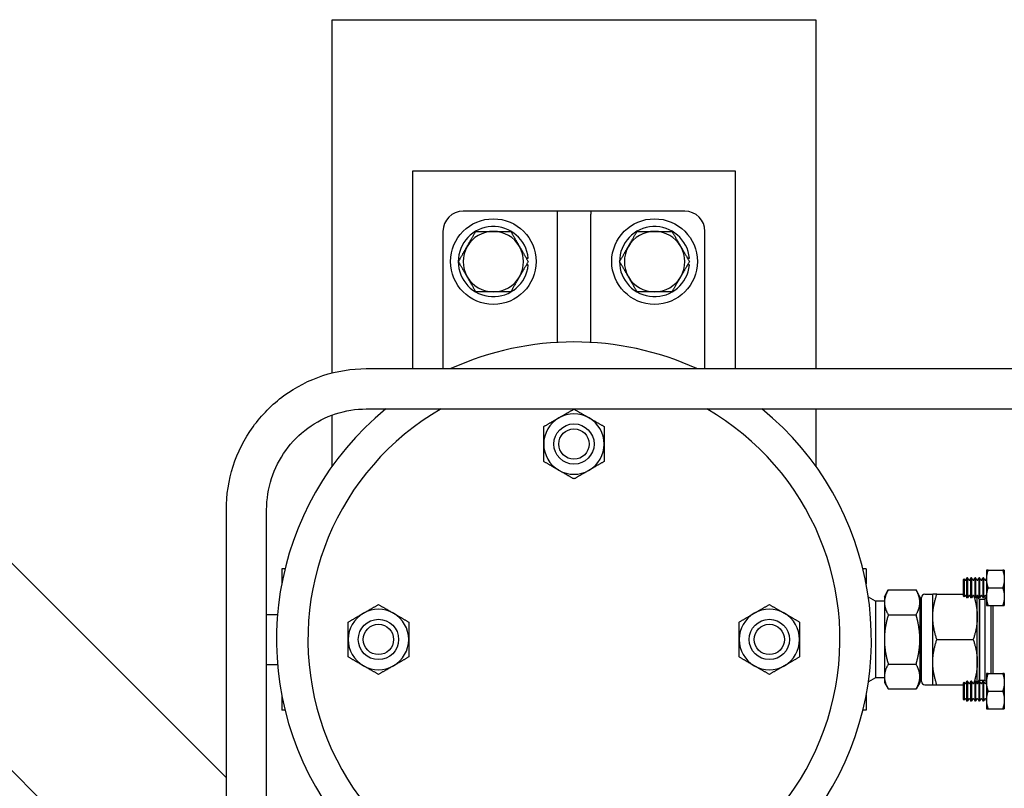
# Paper-space layout 'SHEET_1' of a CAD drawing. Header units: inches. Extents: x 4 to 540, y 12 to 340.
# Tile 72 of 116: x 218 to 230, y 265 to 274. Entities that reach past the tile are written whole.
import ezdxf

# ---------------------------------------------------------------- set-up
doc = ezdxf.new("R2010")
doc.units = ezdxf.units.IN
doc.header["$LTSCALE"] = 16
doc.header["$MEASUREMENT"] = 0
doc.layers.get('0').update_dxf_attribs({"lineweight": 25})

psp = doc.layouts.new('SHEET_1')

# ---------------------------------------------------------------- linework, layer by layer
for p, q in [((221.911, 274.441), (227.911, 274.441)), ((221.911, 270.06), (221.911, 274.441)), ((227.911, 274.441), (227.911, 270.113)), ((222.911, 270.113), (222.911, 272.566)), ((222.911, 272.566), (226.911, 272.566)), ((226.911, 272.566), (226.911, 270.113)), ((224.671, 272.066), (223.536, 272.066)), ((225.121, 272.066), (224.7, 272.066)), ((224.702, 272.064), (224.702, 272.03)), ((224.702, 272.03), (224.702, 270.438)), ((225.119, 272.064), (225.119, 272.03)), ((225.119, 270.438), (225.119, 272.03)), ((226.286, 272.066), (225.15, 272.066)), ((223.286, 271.816), (223.286, 270.113)), ((226.536, 270.113), (226.536, 271.816)), ((224.329, 271.484), (224.319, 271.484)), ((224.319, 271.399), (224.329, 271.399)), ((226.329, 271.484), (226.319, 271.484)), ((226.319, 271.399), (226.329, 271.399)), ((222.335, 270.113), (236.989, 270.113)), ((222.335, 269.613), (236.989, 269.613)), ((227.911, 269.613), (227.911, 268.902)), ((221.911, 268.902), (221.911, 269.537)), ((220.599, 260.861), (220.599, 268.363)), ((221.099, 260.861), (221.099, 268.363)), ((220.599, 265.037), (217.333, 268.304)), ((221.286, 267.629), (221.286, 267.443)), ((221.326, 267.629), (221.286, 267.629)), ((228.536, 267.629), (228.495, 267.629)), ((228.536, 267.629), (228.536, 267.443)), ((230.03, 267.613), (230.03, 267.175)), ((230.03, 267.613), (230.03, 267.613)), ((230.05, 267.613), (230.23, 267.613)), ((230.249, 267.613), (230.249, 267.175)), ((230.249, 267.613), (230.249, 267.613)), ((229.739, 267.494), (229.75, 267.505)), ((229.739, 267.494), (229.739, 267.294)), ((229.75, 267.505), (229.75, 267.283)), ((229.758, 267.492), (229.75, 267.505)), ((229.771, 267.492), (229.786, 267.519)), ((229.786, 267.269), (229.786, 267.519)), ((229.792, 267.519), (229.786, 267.519)), ((229.792, 267.519), (229.792, 267.269)), ((229.808, 267.492), (229.792, 267.519)), ((229.821, 267.492), (229.836, 267.519)), ((229.836, 267.269), (229.836, 267.519)), ((229.842, 267.519), (229.836, 267.519)), ((229.842, 267.519), (229.842, 267.269)), ((229.858, 267.492), (229.842, 267.519)), ((229.871, 267.492), (229.886, 267.519)), ((229.886, 267.269), (229.886, 267.519)), ((229.892, 267.519), (229.886, 267.519)), ((229.892, 267.519), (229.892, 267.269)), ((229.908, 267.492), (229.892, 267.519)), ((229.921, 267.492), (229.936, 267.519)), ((229.936, 267.269), (229.936, 267.519)), ((229.942, 267.519), (229.936, 267.519)), ((229.942, 267.519), (229.942, 267.269)), ((229.958, 267.492), (229.942, 267.519)), ((229.971, 267.492), (229.986, 267.519)), ((229.986, 267.269), (229.986, 267.519)), ((229.992, 267.519), (229.986, 267.519)), ((229.992, 267.519), (229.992, 267.269)), ((230.008, 267.492), (229.992, 267.519)), ((230.021, 267.492), (230.03, 267.509)), ((228.762, 267.285), (228.81, 267.368)), ((228.81, 267.368), (229.155, 267.368)), ((229.202, 267.285), (229.155, 267.368)), ((230.05, 267.394), (230.23, 267.394)), ((228.65, 267.229), (228.563, 267.279)), ((228.762, 267.285), (228.762, 267.214)), ((229.202, 267.285), (229.202, 267.214)), ((229.224, 266.231), (229.224, 267.276)), ((229.264, 267.316), (229.362, 267.316)), ((229.362, 267.035), (229.362, 267.316)), ((229.413, 267.316), (229.739, 267.316)), ((229.739, 267.294), (229.75, 267.283)), ((229.758, 267.296), (229.75, 267.283)), ((229.771, 267.296), (229.786, 267.269)), ((229.792, 267.269), (229.786, 267.269)), ((229.808, 267.296), (229.792, 267.269)), ((229.821, 267.296), (229.836, 267.269)), ((229.842, 267.269), (229.836, 267.269)), ((229.858, 267.296), (229.842, 267.269)), ((229.871, 267.296), (229.886, 267.269)), ((229.892, 267.269), (229.886, 267.269)), ((229.908, 267.296), (229.892, 267.269)), ((229.914, 267.035), (229.914, 267.299)), ((229.937, 267.255), (229.92, 267.285)), ((229.921, 267.296), (229.936, 267.269)), ((229.942, 267.269), (229.936, 267.269)), ((229.937, 267.255), (229.937, 266.253)), ((229.937, 267.255), (229.944, 267.255)), ((229.958, 267.296), (229.942, 267.269)), ((229.944, 267.255), (229.945, 267.256)), ((229.944, 266.253), (229.944, 267.255)), ((229.945, 266.251), (229.945, 267.256)), ((229.945, 267.256), (230.006, 267.256)), ((229.971, 267.296), (229.986, 267.269)), ((229.992, 267.269), (229.986, 267.269)), ((230.008, 267.296), (229.992, 267.269)), ((230.006, 267.256), (230.03, 267.28)), ((230.006, 267.256), (230.006, 266.251)), ((230.021, 267.296), (230.03, 267.279)), ((228.65, 267.229), (228.65, 266.279)), ((228.762, 267.229), (228.65, 267.229)), ((228.762, 267.214), (228.762, 266.754)), ((229.202, 267.214), (229.202, 266.754)), ((230.03, 267.175), (230.03, 267.175)), ((230.05, 267.175), (230.23, 267.175)), ((230.086, 266.333), (230.086, 267.175)), ((230.106, 267.175), (230.106, 266.333)), ((230.249, 267.175), (230.249, 267.175)), ((216.048, 267.019), (220.599, 262.468)), ((221.099, 267.064), (221.234, 267.064)), ((228.81, 267.061), (229.155, 267.061)), ((229.362, 266.473), (229.362, 267.035)), ((229.914, 266.473), (229.914, 267.035)), ((228.762, 266.754), (228.762, 266.293)), ((229.202, 266.754), (229.202, 266.293)), ((229.413, 266.754), (229.864, 266.754)), ((221.099, 266.444), (221.234, 266.444)), ((228.81, 266.447), (229.155, 266.447)), ((229.362, 266.191), (229.362, 266.473)), ((229.914, 266.208), (229.914, 266.473)), ((228.65, 266.279), (228.563, 266.229)), ((228.762, 266.279), (228.65, 266.279)), ((228.762, 266.293), (228.762, 266.222)), ((229.202, 266.293), (229.202, 266.222)), ((230.03, 266.333), (230.03, 265.895)), ((230.03, 266.333), (230.03, 266.333)), ((230.05, 266.333), (230.23, 266.333)), ((230.249, 266.333), (230.249, 265.895)), ((230.249, 266.333), (230.249, 266.333)), ((228.762, 266.222), (228.81, 266.14)), ((228.81, 266.14), (229.155, 266.14)), ((229.202, 266.222), (229.155, 266.14)), ((229.264, 266.191), (229.362, 266.191)), ((229.413, 266.191), (229.739, 266.191)), ((229.739, 266.214), (229.75, 266.225)), ((229.739, 266.214), (229.739, 266.014)), ((229.75, 266.225), (229.75, 266.003)), ((229.758, 266.212), (229.75, 266.225)), ((229.771, 266.212), (229.786, 266.239)), ((229.786, 265.989), (229.786, 266.239)), ((229.792, 266.239), (229.786, 266.239)), ((229.792, 266.239), (229.792, 265.989)), ((229.808, 266.212), (229.792, 266.239)), ((229.821, 266.212), (229.836, 266.239)), ((229.836, 265.989), (229.836, 266.239)), ((229.842, 266.239), (229.836, 266.239)), ((229.842, 266.239), (229.842, 265.989)), ((229.858, 266.212), (229.842, 266.239)), ((229.871, 266.212), (229.886, 266.239)), ((229.886, 265.989), (229.886, 266.239)), ((229.892, 266.239), (229.886, 266.239)), ((229.892, 266.239), (229.892, 265.989)), ((229.908, 266.212), (229.892, 266.239)), ((229.937, 266.253), (229.92, 266.223)), ((229.921, 266.212), (229.936, 266.239)), ((229.936, 265.989), (229.936, 266.239)), ((229.942, 266.239), (229.936, 266.239)), ((229.937, 266.253), (229.944, 266.253)), ((229.942, 266.239), (229.942, 265.989)), ((229.958, 266.212), (229.942, 266.239)), ((229.944, 266.253), (229.945, 266.251)), ((229.945, 266.251), (230.006, 266.251)), ((229.971, 266.212), (229.986, 266.239)), ((229.986, 265.989), (229.986, 266.239)), ((229.992, 266.239), (229.986, 266.239)), ((229.992, 266.239), (229.992, 265.989)), ((230.008, 266.212), (229.992, 266.239)), ((230.006, 266.251), (230.03, 266.227)), ((230.021, 266.212), (230.03, 266.229)), ((221.286, 266.064), (221.286, 265.879)), ((228.536, 266.064), (228.536, 265.879)), ((229.758, 266.016), (229.75, 266.003)), ((229.771, 266.016), (229.786, 265.989)), ((229.808, 266.016), (229.792, 265.989)), ((229.821, 266.016), (229.836, 265.989)), ((229.858, 266.016), (229.842, 265.989)), ((229.871, 266.016), (229.886, 265.989)), ((229.908, 266.016), (229.892, 265.989)), ((229.921, 266.016), (229.936, 265.989)), ((229.958, 266.016), (229.942, 265.989)), ((229.971, 266.016), (229.986, 265.989)), ((230.008, 266.016), (229.992, 265.989)), ((230.021, 266.016), (230.03, 265.999)), ((230.05, 266.114), (230.23, 266.114)), ((229.739, 266.014), (229.75, 266.003)), ((229.792, 265.989), (229.786, 265.989)), ((229.842, 265.989), (229.836, 265.989)), ((229.892, 265.989), (229.886, 265.989)), ((229.942, 265.989), (229.936, 265.989)), ((229.992, 265.989), (229.986, 265.989)), ((230.03, 265.895), (230.03, 265.895)), ((230.05, 265.895), (230.23, 265.895)), ((230.249, 265.895), (230.249, 265.895)), ((221.326, 265.879), (221.286, 265.879)), ((228.536, 265.879), (228.495, 265.879))]:
    psp.add_line(p, q)
for centre, radius in [((223.911, 271.441), 0.531), ((225.911, 271.441), 0.531), ((224.911, 269.178), 0.25), ((224.911, 269.178), 0.188), ((222.486, 266.754), 0.25), ((227.335, 266.754), 0.25), ((222.486, 266.754), 0.188), ((227.335, 266.754), 0.188)]:
    psp.add_circle(centre, radius)
for centre, radius, start, end in [((223.536, 271.816), 0.25, 90, 180), ((226.286, 271.816), 0.25, 0, 90), ((223.911, 271.441), 0.435, 5.6464, 354.3536), ((223.911, 271.441), 0.375, 90, 150), ((223.911, 271.441), 0.375, 30, 90), ((225.911, 271.441), 0.435, 5.6464, 354.3536), ((225.911, 271.441), 0.375, 90, 150), ((225.911, 271.441), 0.375, 30, 90), ((223.911, 271.441), 0.375, 150, 210), ((223.911, 271.441), 0.375, 330, 30), ((225.911, 271.441), 0.375, 150, 210), ((225.911, 271.441), 0.375, 330, 30), ((223.911, 271.441), 0.375, 210, 270), ((223.911, 271.441), 0.375, 270, 330), ((225.911, 271.441), 0.375, 210, 270), ((225.911, 271.441), 0.375, 270, 330), ((224.911, 266.754), 3.69, 65.5723, 114.4277), ((224.911, 266.754), 3.69, 129.1965, 212.3559), ((224.911, 266.754), 3.3, 119.9373, 60.0627), ((224.911, 266.754), 3.69, 327.6441, 50.8035), ((224.911, 269.178), 0.375, 120, 180), ((224.911, 269.178), 0.375, 60, 120), ((224.911, 269.178), 0.375, 0, 60), ((224.911, 269.178), 0.375, 180, 240), ((224.911, 269.178), 0.375, 300, 0), ((224.911, 269.178), 0.375, 240, 300), ((229.764, 267.495), 0.00722, 210, 330), ((229.814, 267.495), 0.00722, 210, 330), ((229.864, 267.495), 0.00722, 210, 330), ((229.914, 267.495), 0.00722, 210, 330), ((229.964, 267.495), 0.00722, 210, 330), ((230.014, 267.495), 0.00722, 210, 330), ((229.264, 267.276), 0.04, 90, 180), ((229.764, 267.292), 0.00722, 30, 150), ((229.814, 267.292), 0.00722, 30, 150), ((229.864, 267.292), 0.00722, 30, 150), ((229.914, 267.292), 0.00722, 30, 150), ((229.916, 267.283), 0.00434, 30, 116.717), ((229.964, 267.292), 0.00722, 30, 150), ((230.014, 267.292), 0.00722, 30, 150), ((222.486, 266.754), 0.375, 60, 120), ((227.335, 266.754), 0.375, 60, 120), ((229.224, 267.151), 0.022, 180, 270), ((222.486, 266.754), 0.375, 120, 180), ((222.486, 266.754), 0.375, 0, 60), ((227.335, 266.754), 0.375, 120, 180), ((227.335, 266.754), 0.375, 0, 60), ((222.486, 266.754), 0.375, 180, 240), ((222.486, 266.754), 0.375, 300, 0), ((227.335, 266.754), 0.375, 180, 240), ((227.335, 266.754), 0.375, 300, 0), ((222.486, 266.754), 0.375, 240, 300), ((227.335, 266.754), 0.375, 240, 300), ((229.224, 266.357), 0.022, 90, 180), ((229.264, 266.231), 0.04, 180, 270), ((229.764, 266.215), 0.00722, 210, 330), ((229.814, 266.215), 0.00722, 210, 330), ((229.864, 266.215), 0.00722, 210, 330), ((229.914, 266.215), 0.00722, 210, 330), ((229.916, 266.225), 0.00434, 243.283, 330), ((229.964, 266.215), 0.00722, 210, 330), ((230.014, 266.215), 0.00722, 210, 330), ((229.764, 266.012), 0.00722, 30, 150), ((229.814, 266.012), 0.00722, 30, 150), ((229.864, 266.012), 0.00722, 30, 150), ((229.914, 266.012), 0.00722, 30, 150), ((229.964, 266.012), 0.00722, 30, 150), ((230.014, 266.012), 0.00722, 30, 150)]:
    psp.add_arc(centre, radius, start, end)
for points in [[(224.7, 272.066), (224.695, 272.066), (224.682, 272.066), (224.671, 272.066)], [(225.15, 272.066), (225.139, 272.066), (225.126, 272.066), (225.121, 272.066)]]:
    psp.add_open_spline(points, degree=3)
for points, knots in [([(224.702, 272.064), (224.702, 272.065), (224.702, 272.066), (224.701, 272.066), (224.701, 272.066), (224.7, 272.066)], [0.16948892, 0.16948892, 0.16948892, 0.16948892, 0.19369012, 0.19369012, 0.20628075, 0.20628075, 0.20628075, 0.20628075]), ([(225.121, 272.066), (225.121, 272.066), (225.121, 272.066), (225.12, 272.066), (225.119, 272.066), (225.119, 272.064)], [0.42073736, 0.42073736, 0.42073736, 0.42073736, 0.42163282, 0.42163282, 0.4563571, 0.4563571, 0.4563571, 0.4563571]), ([(224.329, 271.484), (224.33, 271.484), (224.333, 271.484), (224.336, 271.484), (224.338, 271.484), (224.34, 271.484), (224.341, 271.484), (224.343, 271.484), (224.343, 271.484), (224.343, 271.484)], [0.1612343, 0.1612343, 0.1612343, 0.1612343, 0.17472629, 0.17472629, 0.18818109, 0.18818109, 0.20159403, 0.20159403, 0.21497365, 0.21497365, 0.21497365, 0.21497365]), ([(224.343, 271.399), (224.343, 271.399), (224.343, 271.399), (224.341, 271.399), (224.34, 271.399), (224.338, 271.399), (224.336, 271.399), (224.333, 271.399), (224.33, 271.399), (224.329, 271.399)], [0.21497365, 0.21497365, 0.21497365, 0.21497365, 0.22835326, 0.22835326, 0.2417662, 0.2417662, 0.255221, 0.255221, 0.26871299, 0.26871299, 0.26871299, 0.26871299]), ([(226.329, 271.484), (226.33, 271.484), (226.333, 271.484), (226.336, 271.484), (226.338, 271.484), (226.34, 271.484), (226.341, 271.484), (226.343, 271.484), (226.343, 271.484), (226.343, 271.484)], [0.1612343, 0.1612343, 0.1612343, 0.1612343, 0.17472629, 0.17472629, 0.18818109, 0.18818109, 0.20159403, 0.20159403, 0.21497365, 0.21497365, 0.21497365, 0.21497365]), ([(226.343, 271.399), (226.343, 271.399), (226.343, 271.399), (226.341, 271.399), (226.34, 271.399), (226.338, 271.399), (226.336, 271.399), (226.333, 271.399), (226.33, 271.399), (226.329, 271.399)], [0.21497365, 0.21497365, 0.21497365, 0.21497365, 0.22835326, 0.22835326, 0.2417662, 0.2417662, 0.255221, 0.255221, 0.26871299, 0.26871299, 0.26871299, 0.26871299]), ([(220.599, 268.363), (220.599, 268.546), (220.628, 268.729), (220.74, 269.078), (220.823, 269.243), (221.037, 269.539), (221.167, 269.671), (221.461, 269.886), (221.625, 269.971), (221.971, 270.084), (222.153, 270.113), (222.335, 270.113)], [4.712389, 4.712389, 4.712389, 4.712389, 5.026548, 5.026548, 5.340708, 5.340708, 5.654867, 5.654867, 5.969026, 5.969026, 6.283185, 6.283185, 6.283185, 6.283185]), ([(221.099, 268.363), (221.099, 268.495), (221.12, 268.626), (221.2, 268.875), (221.26, 268.993), (221.412, 269.205), (221.505, 269.299), (221.714, 269.452), (221.831, 269.512), (222.077, 269.593), (222.206, 269.613), (222.335, 269.613)], [4.712389, 4.712389, 4.712389, 4.712389, 5.026548, 5.026548, 5.340708, 5.340708, 5.654867, 5.654867, 5.969026, 5.969026, 6.283185, 6.283185, 6.283185, 6.283185])]:
    psp.add_open_spline(points, degree=3, knots=knots)
for points, weights in [([(223.586, 271.629), (223.636, 271.716), (223.694, 271.816)], [1, 1.0379548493, 1]), ([(223.694, 271.816), (223.81, 271.816), (223.911, 271.816)], [1, 1.0379548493, 1]), ([(223.911, 271.816), (224.011, 271.816), (224.127, 271.816)], [1, 1.0379548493, 1]), ([(224.127, 271.816), (224.185, 271.716), (224.235, 271.629)], [1, 1.0379548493, 1]), ([(225.586, 271.629), (225.636, 271.716), (225.694, 271.816)], [1, 1.0379548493, 1]), ([(225.694, 271.816), (225.81, 271.816), (225.911, 271.816)], [1, 1.0379548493, 1]), ([(225.911, 271.816), (226.011, 271.816), (226.127, 271.816)], [1, 1.0379548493, 1]), ([(226.127, 271.816), (226.185, 271.716), (226.235, 271.629)], [1, 1.0379548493, 1]), ([(223.478, 271.441), (223.536, 271.542), (223.586, 271.629)], [1, 1.0379548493, 1]), ([(224.235, 271.629), (224.286, 271.542), (224.344, 271.441)], [1, 1.0379548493, 1]), ([(225.478, 271.441), (225.536, 271.542), (225.586, 271.629)], [1, 1.0379548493, 1]), ([(226.235, 271.629), (226.286, 271.542), (226.344, 271.441)], [1, 1.0379548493, 1]), ([(223.586, 271.254), (223.536, 271.341), (223.478, 271.441)], [1, 1.0379548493, 1]), ([(224.344, 271.441), (224.286, 271.341), (224.235, 271.254)], [1, 1.0379548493, 1]), ([(225.586, 271.254), (225.536, 271.341), (225.478, 271.441)], [1, 1.0379548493, 1]), ([(226.344, 271.441), (226.286, 271.341), (226.235, 271.254)], [1, 1.0379548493, 1]), ([(223.694, 271.066), (223.636, 271.167), (223.586, 271.254)], [1, 1.0379548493, 1]), ([(224.235, 271.254), (224.185, 271.167), (224.127, 271.066)], [1, 1.0379548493, 1]), ([(225.694, 271.066), (225.636, 271.167), (225.586, 271.254)], [1, 1.0379548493, 1]), ([(226.235, 271.254), (226.185, 271.167), (226.127, 271.066)], [1, 1.0379548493, 1]), ([(223.911, 271.066), (223.81, 271.066), (223.694, 271.066)], [1, 1.0379548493, 1]), ([(224.127, 271.066), (224.011, 271.066), (223.911, 271.066)], [1, 1.0379548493, 1]), ([(225.911, 271.066), (225.81, 271.066), (225.694, 271.066)], [1, 1.0379548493, 1]), ([(226.127, 271.066), (226.011, 271.066), (225.911, 271.066)], [1, 1.0379548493, 1]), ([(224.723, 269.503), (224.81, 269.553), (224.911, 269.611)], [1, 1.0930923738, 1.10906450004]), ([(224.911, 269.611), (225.011, 269.553), (225.098, 269.503)], [1.10906450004, 1.0930923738, 1]), ([(224.536, 269.395), (224.636, 269.453), (224.723, 269.503)], [1.10906450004, 1.0930923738, 1]), ([(225.098, 269.503), (225.185, 269.453), (225.286, 269.395)], [1, 1.0930923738, 1.10906450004]), ([(224.536, 269.178), (224.536, 269.279), (224.536, 269.395)], [1, 1.0930923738, 1.10906450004]), ([(225.286, 269.395), (225.286, 269.279), (225.286, 269.178)], [1.10906450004, 1.0930923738, 1]), ([(224.536, 268.962), (224.536, 269.078), (224.536, 269.178)], [1.10906450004, 1.0930923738, 1]), ([(225.286, 269.178), (225.286, 269.078), (225.286, 268.962)], [1, 1.0930923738, 1.10906450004]), ([(224.723, 268.853), (224.636, 268.904), (224.536, 268.962)], [1, 1.0930923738, 1.10906450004]), ([(225.286, 268.962), (225.185, 268.904), (225.098, 268.853)], [1.10906450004, 1.0930923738, 1]), ([(224.911, 268.745), (224.81, 268.803), (224.723, 268.853)], [1.10906450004, 1.0930923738, 1]), ([(225.098, 268.853), (225.011, 268.803), (224.911, 268.745)], [1, 1.0930923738, 1.10906450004]), ([(230.05, 267.394), (230.013, 267.503), (230.05, 267.613)], [1, 1.15470053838, 1]), ([(230.05, 267.613), (230.03, 267.613), (230.03, 267.613)], [1, 1.07735026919, 1.07735026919]), ([(230.23, 267.613), (230.266, 267.503), (230.23, 267.394)], [1, 1.15470053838, 1]), ([(230.249, 267.613), (230.249, 267.613), (230.23, 267.613)], [1.07735026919, 1.07735026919, 1]), ([(228.81, 267.368), (228.762, 267.285), (228.762, 267.214)], [1, 1.0379548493, 1]), ([(229.202, 267.214), (229.202, 267.285), (229.155, 267.368)], [1, 1.0379548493, 1]), ([(230.05, 267.175), (230.013, 267.284), (230.05, 267.394)], [1, 1.15470053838, 1]), ([(230.23, 267.394), (230.266, 267.284), (230.23, 267.175)], [1, 1.15470053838, 1]), ([(229.362, 267.035), (229.362, 267.166), (229.413, 267.316)], [1, 1.0379548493, 1]), ([(229.413, 267.316), (229.362, 267.316), (229.362, 267.316)], [1, 1.0379548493, 1]), ([(229.871, 267.295), (229.914, 267.157), (229.914, 267.035)], [1.00479217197, 1.0353847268, 1]), ([(222.299, 267.079), (222.386, 267.129), (222.486, 267.187)], [1, 1.0930923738, 1.10906450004]), ([(222.486, 267.187), (222.587, 267.129), (222.674, 267.079)], [1.10906450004, 1.0930923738, 1]), ([(227.147, 267.079), (227.234, 267.129), (227.335, 267.187)], [1, 1.0930923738, 1.10906450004]), ([(227.335, 267.187), (227.435, 267.129), (227.522, 267.079)], [1.10906450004, 1.0930923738, 1]), ([(228.762, 267.214), (228.762, 267.143), (228.81, 267.061)], [1, 1.0379548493, 1]), ([(229.155, 267.061), (229.202, 267.143), (229.202, 267.214)], [1, 1.0379548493, 1]), ([(230.03, 267.175), (230.03, 267.175), (230.05, 267.175)], [1.07735026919, 1.07735026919, 1]), ([(230.23, 267.175), (230.249, 267.175), (230.249, 267.175)], [1, 1.07735026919, 1.07735026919]), ([(222.111, 266.97), (222.212, 267.028), (222.299, 267.079)], [1.10906450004, 1.0930923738, 1]), ([(222.674, 267.079), (222.761, 267.028), (222.861, 266.97)], [1, 1.0930923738, 1.10906450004]), ([(226.96, 266.97), (227.06, 267.028), (227.147, 267.079)], [1.10906450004, 1.0930923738, 1]), ([(227.522, 267.079), (227.609, 267.028), (227.71, 266.97)], [1, 1.0930923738, 1.10906450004]), ([(228.81, 267.061), (228.762, 266.896), (228.762, 266.754)], [1, 1.0379548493, 1]), ([(229.202, 266.754), (229.202, 266.896), (229.155, 267.061)], [1, 1.0379548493, 1]), ([(229.413, 266.754), (229.362, 266.905), (229.362, 267.035)], [1, 1.0379548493, 1]), ([(229.914, 267.035), (229.914, 266.905), (229.864, 266.754)], [1, 1.0379548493, 1]), ([(222.111, 266.754), (222.111, 266.854), (222.111, 266.97)], [1, 1.0930923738, 1.10906450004]), ([(222.861, 266.97), (222.861, 266.854), (222.861, 266.754)], [1.10906450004, 1.0930923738, 1]), ([(226.96, 266.754), (226.96, 266.854), (226.96, 266.97)], [1, 1.0930923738, 1.10906450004]), ([(227.71, 266.97), (227.71, 266.854), (227.71, 266.754)], [1.10906450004, 1.0930923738, 1]), ([(222.111, 266.537), (222.111, 266.653), (222.111, 266.754)], [1.10906450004, 1.0930923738, 1]), ([(222.861, 266.754), (222.861, 266.653), (222.861, 266.537)], [1, 1.0930923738, 1.10906450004]), ([(226.96, 266.537), (226.96, 266.653), (226.96, 266.754)], [1.10906450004, 1.0930923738, 1]), ([(227.71, 266.754), (227.71, 266.653), (227.71, 266.537)], [1, 1.0930923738, 1.10906450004]), ([(228.762, 266.754), (228.762, 266.611), (228.81, 266.447)], [1, 1.0379548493, 1]), ([(229.155, 266.447), (229.202, 266.611), (229.202, 266.754)], [1, 1.0379548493, 1]), ([(229.362, 266.473), (229.362, 266.603), (229.413, 266.754)], [1, 1.0379548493, 1]), ([(229.864, 266.754), (229.914, 266.603), (229.914, 266.473)], [1, 1.0379548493, 1]), ([(222.299, 266.429), (222.212, 266.479), (222.111, 266.537)], [1, 1.0930923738, 1.10906450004]), ([(222.861, 266.537), (222.761, 266.479), (222.674, 266.429)], [1.10906450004, 1.0930923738, 1]), ([(227.147, 266.429), (227.06, 266.479), (226.96, 266.537)], [1, 1.0930923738, 1.10906450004]), ([(227.71, 266.537), (227.609, 266.479), (227.522, 266.429)], [1.10906450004, 1.0930923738, 1]), ([(222.486, 266.321), (222.386, 266.379), (222.299, 266.429)], [1.10906450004, 1.0930923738, 1]), ([(222.674, 266.429), (222.587, 266.379), (222.486, 266.321)], [1, 1.0930923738, 1.10906450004]), ([(227.335, 266.321), (227.234, 266.379), (227.147, 266.429)], [1.10906450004, 1.0930923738, 1]), ([(227.522, 266.429), (227.435, 266.379), (227.335, 266.321)], [1, 1.0930923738, 1.10906450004]), ([(228.81, 266.447), (228.762, 266.365), (228.762, 266.293)], [1, 1.0379548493, 1]), ([(229.202, 266.293), (229.202, 266.365), (229.155, 266.447)], [1, 1.0379548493, 1]), ([(229.413, 266.191), (229.362, 266.342), (229.362, 266.473)], [1, 1.0379548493, 1]), ([(229.914, 266.473), (229.914, 266.351), (229.871, 266.212)], [1, 1.0353847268, 1.00479217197]), ([(228.762, 266.293), (228.762, 266.222), (228.81, 266.14)], [1, 1.0379548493, 1]), ([(229.155, 266.14), (229.202, 266.222), (229.202, 266.293)], [1, 1.0379548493, 1]), ([(230.05, 266.114), (230.013, 266.223), (230.05, 266.333)], [1, 1.15470053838, 1]), ([(230.05, 266.333), (230.03, 266.333), (230.03, 266.333)], [1, 1.07735026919, 1.07735026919]), ([(230.23, 266.333), (230.266, 266.223), (230.23, 266.114)], [1, 1.15470053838, 1]), ([(230.249, 266.333), (230.249, 266.333), (230.23, 266.333)], [1.07735026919, 1.07735026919, 1]), ([(229.362, 266.191), (229.362, 266.191), (229.413, 266.191)], [1, 1.0379548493, 1]), ([(230.05, 265.895), (230.013, 266.004), (230.05, 266.114)], [1, 1.15470053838, 1]), ([(230.23, 266.114), (230.266, 266.004), (230.23, 265.895)], [1, 1.15470053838, 1]), ([(230.03, 265.895), (230.03, 265.895), (230.05, 265.895)], [1.07735026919, 1.07735026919, 1]), ([(230.23, 265.895), (230.249, 265.895), (230.249, 265.895)], [1, 1.07735026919, 1.07735026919])]:
    psp.add_rational_spline(points, weights, degree=2)

doc.saveas('drawing.dxf')
